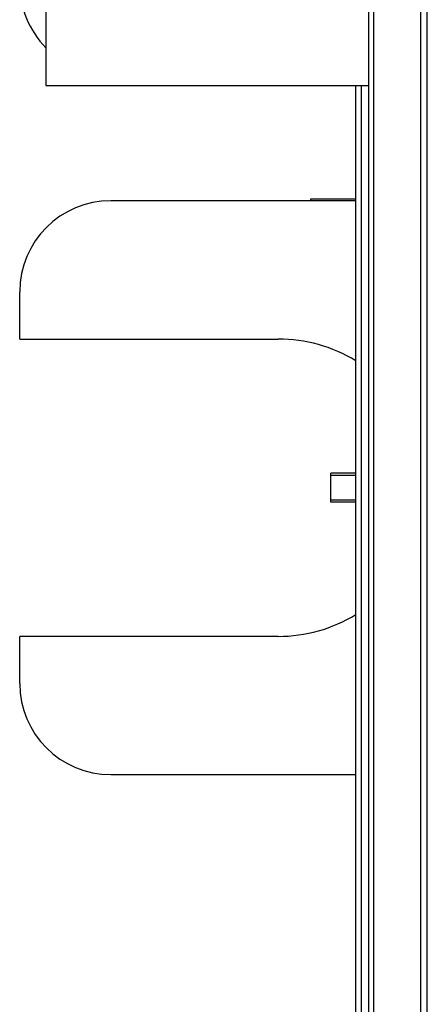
# Model space of a CAD drawing. Header units: inches. Extents: x 0.2 to 16.8, y 0.2 to 10.8.
# Tile 15 of 98: x 1.711 to 1.92, y 6.533 to 7.04. Entities that reach past the tile are written whole.
import ezdxf

# ---------------------------------------------------------------- set-up
doc = ezdxf.new("R2010")
doc.units = ezdxf.units.IN
doc.header["$LTSCALE"] = 0.935
doc.header["$MEASUREMENT"] = 0
doc.layers.get('0').update_dxf_attribs({"linetype": 'CONTINUOUS'})

msp = doc.modelspace()

# ---------------------------------------------------------------- linework, layer by layer
at = {"color": 7, "linetype": 'CONTINUOUS'}
for p, q in [((1.8902455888, 4.7441739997), (1.8902455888, 7.8139239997)), ((1.7242286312, 7.2400659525), (1.7242286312, 7.0060659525)), ((1.7242286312, 7.0060659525), (1.8902455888, 7.0060659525)), ((1.8835032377, 6.3089409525), (1.8835032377, 7.0060659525)), ((1.8835032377, 6.9466920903), (1.7576302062, 6.9466920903)), ((1.8602532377, 6.9474418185), (1.8602532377, 6.9466920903)), ((1.8835032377, 6.9474418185), (1.8602532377, 6.9474418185)), ((1.7107552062, 6.875554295), (1.7107552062, 6.8998170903)), ((1.7107552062, 6.875554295), (1.8436321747, 6.875554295)), ((1.8707591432, 6.791554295), (1.8707591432, 6.806554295)), ((1.8835032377, 6.806554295), (1.8707591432, 6.806554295)), ((1.8707591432, 6.8055494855), (1.8835032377, 6.8055494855)), ((1.8835032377, 6.7925591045), (1.8707591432, 6.7925591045)), ((1.8835032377, 6.791554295), (1.8707591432, 6.791554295)), ((1.7107552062, 6.6982914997), (1.7107552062, 6.722554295)), ((1.8436321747, 6.722554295), (1.7107552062, 6.722554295)), ((1.7576302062, 6.6514164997), (1.8835032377, 6.6514164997))]:
    msp.add_line(p, q, dxfattribs=at)
at = {"color": 9, "linetype": 'CONTINUOUS'}
for p, q in [((1.8928471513, 4.7441739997), (1.8928471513, 7.8139239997)), ((1.9168548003, 4.7441739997), (1.9168548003, 7.8139239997)), ((1.9202532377, 4.7441739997), (1.9202532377, 7.8139239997)), ((1.8863857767, 6.3089409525), (1.8863857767, 7.0060659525))]:
    msp.add_line(p, q, dxfattribs=at)
at = {"color": 7, "linetype": 'CONTINUOUS'}
for centre, radius, start, end in [((1.7576302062, 7.0582914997), 0.046875, 180, 224.5082249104), ((1.7576302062, 6.8998170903), 0.046875, 90, 180), ((1.8436321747, 6.799054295), 0.0765, 58.5660619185, 90), ((1.8436321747, 6.799054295), 0.0765, 270, 301.4339380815), ((1.7576302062, 6.6982914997), 0.046875, 180, 270)]:
    msp.add_arc(centre, radius, start, end, dxfattribs=at)

doc.saveas('drawing.dxf')
